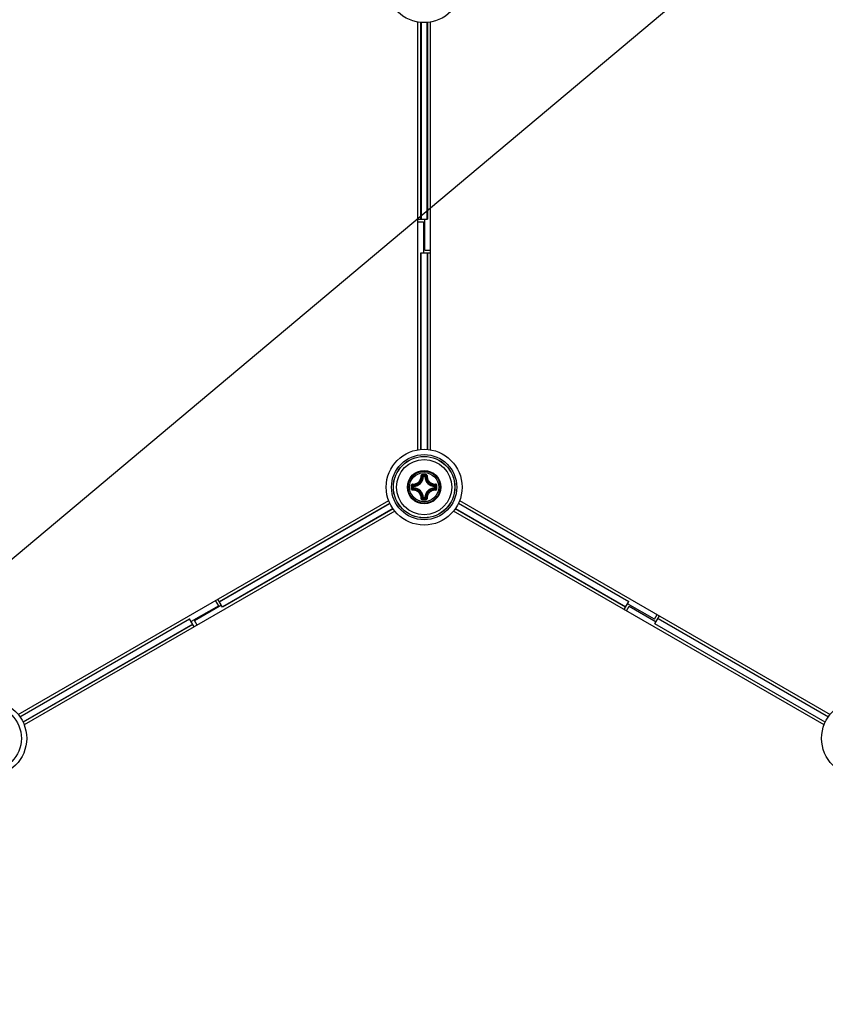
# Model space of a CAD drawing. Header units: millimetres. Extents: x 0 to 420, y 0 to 297.
# Tile 172 of 256: x 103 to 116, y 190 to 206. Entities that reach past the tile are written whole.
import ezdxf

# ---------------------------------------------------------------- set-up
doc = ezdxf.new("R2010")
doc.units = ezdxf.units.MM
doc.header["$LTSCALE"] = 23.1
doc.layers.get('0').update_dxf_attribs({"linetype": 'CONTINUOUS'})
doc.layers.add('DIM_PILOTEES', color=7, linetype='CONTINUOUS')
doc.styles.get("Standard").update_dxf_attribs({"font": 'txt', "width": 0.7})
doc.styles.add('TEXTSTYLE_4', font='txt')
doc.dimstyles.new('DIMSTYLE_4', dxfattribs={"dimtxt": 2.5, "dimasz": 3.5, "dimexe": 2, "dimexo": 0, "dimtad": 1, "dimdec": 0, "dimlfac": 10, "dimdsep": 46, "dimtxsty": 'Standard', "dimblk": '_FILLED', "dimblk1": '_FILLED', "dimblk2": '_FILLED', "dimcen": 0.09, "dimazin": 2, "dimtp": 0.8, "dimtm": 0.8, "dimtfac": 1, "dimtdec": 0, "dimtofl": 0, "dimtmove": 0, "dimatfit": 3, "dimldrblk": '_FILLED', "dimfxl": 0, "dimtolj": 1, "dimarcsym": 0})
doc.dimstyles.new('DIMSTYLE_5', dxfattribs={"dimtxt": 2.5, "dimasz": 3.5, "dimexe": 2, "dimexo": 0, "dimtad": 1, "dimlfac": 10, "dimdsep": 46, "dimtxsty": 'Standard', "dimblk": '_FILLED', "dimblk1": '_FILLED', "dimblk2": '_FILLED', "dimcen": 0.09, "dimazin": 2, "dimtp": 0.8, "dimtm": 0.8, "dimtfac": 1, "dimtmove": 0, "dimatfit": 2, "dimldrblk": '_FILLED', "dimfxl": 0, "dimtolj": 1, "dimarcsym": 0})

# ---------------------------------------------------------------- blocks, each defined once
blk = doc.blocks.new('_FILLED')
at = {"color": 0, "linetype": 'ByBlock'}
blk.add_solid([(0, 0), (-1, 0.1429), (-1, -0.1429)], dxfattribs=at)
blk = doc.blocks.new('*D8')
at = {"layer": 'DIM_PILOTEES', "color": 2, "linetype": 'Continuous'}
for p, q in [((124.125, 214.622), (176.063, 258.233)), ((154.337, 239.99), (124.125, 214.622)), ((93.913, 189.254), (124.125, 214.622))]:
    blk.add_line(p, q, dxfattribs=at)
at = {"layer": 'DIM_PILOTEES', "color": 2, "linetype": 'Continuous', "xscale": 3.5, "yscale": 3.5, "zscale": 3.5}
for p, rotation in [((154.337, 239.99), 40.0192182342), ((93.913, 189.254), 220.0192182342)]:
    blk.add_blockref('_FILLED', p, dxfattribs=dict(at, rotation=rotation))
at = {"layer": 'DIM_PILOTEES', "color": 2, "linetype": 'Continuous', "insert": (166.988, 254.693), "char_height": 2.5, "width": 13.83929, "attachment_point": 1, "rotation": 40.0192, "line_spacing_factor": 0.9, "style": 'TEXTSTYLE_4'}
blk.add_mtext('{\\ftxt;\\W0.0001;\\H0.0001;\\~}{\\ftxt;\\W1.3333333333;\\H2.5; }{\\ftxt;\\W0.0001;\\H0.0001;\\~}{\\ftxt;\\W0.0001;\\H0.0001;\\~}{\\ftxt;\\W2.3571428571;\\H2.5; }{\\ftxt;\\W0.0001;\\H0.0001;\\~}', dxfattribs=at)
blk = doc.blocks.new('*D15')
at = {"layer": 'DIM_PILOTEES', "color": 2, "linetype": 'Continuous'}
for p, q in [((124.125, 214.622), (61.807, 214.622)), ((63.807, 214.622), (63.807, 172.035)), ((63.807, 129.447), (63.807, 172.035)), ((98.955, 129.447), (61.807, 129.447))]:
    blk.add_line(p, q, dxfattribs=at)
at = {"layer": 'DIM_PILOTEES', "color": 2, "linetype": 'Continuous', "xscale": 3.5, "yscale": 3.5, "zscale": 3.5}
for p, rotation in [((63.807, 214.622), 90), ((63.807, 129.447), 270)]:
    blk.add_blockref('_FILLED', p, dxfattribs=dict(at, rotation=rotation))
at = {"layer": 'DIM_PILOTEES', "color": 2, "linetype": 'Continuous', "insert": (60.682, 169.371), "char_height": 2.5, "width": 11.78571, "attachment_point": 2, "rotation": 90, "line_spacing_factor": 0.9}
blk.add_mtext('{\\ftxt;\\W0.0001;\\H0.0001;\\~}{\\ftxt;\\W0.4285714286;\\H2.5; }{\\ftxt;\\W0.0001;\\H0.0001;\\~}{\\ftxt;\\W0.0001;\\H0.0001;\\~}{\\ftxt;\\W2.2857142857;\\H2.5; }{\\ftxt;\\W0.0001;\\H0.0001;\\~}{\\ftxt;\\W0.0001;\\H0.0001;\\~}{\\ftxt;\\W0.4285714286;\\H2.5; }{\\ftxt;\\W0.0001;\\H0.0001;\\~}', dxfattribs=at)

msp = doc.modelspace()

# ---------------------------------------------------------------- linework, layer by layer
at = {"color": 7, "linetype": 'Continuous'}
for p, q in [((109.8252, 198.835), (109.8252, 205.8134)), ((110.0252, 205.8134), (110.0252, 198.835)), ((109.8727, 202.5994), (109.8727, 205.8073)), ((109.8762, 205.8072), (109.8762, 202.5994)), ((109.9742, 202.5994), (109.9742, 205.8072)), ((109.9777, 205.8073), (109.9777, 202.5994)), ((109.8252, 202.5994), (109.9777, 202.5994)), ((109.9352, 202.0936), (109.9352, 202.5994)), ((109.8252, 202.5552), (109.9152, 202.5552)), ((109.9152, 202.5552), (109.9152, 202.0494)), ((109.8727, 198.841), (109.8727, 202.0494)), ((109.8727, 202.0494), (110.0252, 202.0494)), ((109.8762, 198.8412), (109.8762, 202.0494)), ((109.9352, 202.0936), (110.0252, 202.0936)), ((109.9742, 202.0494), (109.9742, 198.8417)), ((109.9777, 202.0494), (109.9777, 198.8415)), ((109.914, 198.3962), (109.9041, 198.3967)), ((109.914, 198.3962), (109.914, 198.4062)), ((109.914, 198.4062), (109.9365, 198.4062)), ((109.9141, 198.3962), (109.9364, 198.3962)), ((109.9365, 198.3962), (109.9365, 198.4062)), ((109.9365, 198.3962), (109.9464, 198.3967)), ((109.7443, 198.214), (109.7443, 198.2365)), ((109.7543, 198.2365), (109.7443, 198.2365)), ((109.7543, 198.214), (109.7443, 198.214)), ((109.7543, 198.2365), (109.7537, 198.2464)), ((109.7543, 198.214), (109.7537, 198.204)), ((109.7543, 198.214), (109.7543, 198.2364)), ((110.0962, 198.2365), (110.0968, 198.2464)), ((110.0962, 198.2365), (110.1062, 198.2365)), ((110.0962, 198.2364), (110.0962, 198.2141)), ((110.0962, 198.214), (110.0968, 198.204)), ((110.0962, 198.214), (110.1062, 198.214)), ((110.1062, 198.2365), (110.1062, 198.214)), ((103.3034, 194.5175), (109.3472, 198.0069)), ((106.5871, 196.3586), (109.3657, 197.9628)), ((106.5889, 196.3556), (109.3672, 197.9596)), ((109.914, 198.0542), (109.9041, 198.0537)), ((109.914, 198.0542), (109.914, 198.0443)), ((109.9365, 198.0443), (109.914, 198.0443)), ((109.9364, 198.0542), (109.9141, 198.0542)), ((109.9365, 198.0542), (109.9365, 198.0443)), ((109.9365, 198.0542), (109.9464, 198.0537)), ((113.2616, 196.3556), (110.4836, 197.9594)), ((110.4852, 197.9625), (113.2633, 196.3586)), ((110.5037, 198.0067), (116.5472, 194.5175)), ((109.4471, 197.8337), (103.4033, 194.3443)), ((109.4158, 197.8745), (106.6379, 196.2707)), ((109.4178, 197.8716), (106.6396, 196.2677)), ((116.4471, 194.3443), (110.4037, 197.8335)), ((113.2108, 196.2677), (110.4327, 197.8716)), ((110.4346, 197.8746), (113.2126, 196.2707)), ((106.5751, 196.291), (106.5251, 196.3776)), ((106.6396, 196.2677), (106.5634, 196.3997)), ((113.1871, 196.2265), (113.2633, 196.3586)), ((106.5751, 196.291), (106.1266, 196.0321)), ((106.1803, 196.0516), (106.6184, 196.3045)), ((113.2253, 196.2044), (113.2703, 196.2824)), ((113.6801, 196.0689), (113.2421, 196.3218)), ((113.2703, 196.2824), (113.7084, 196.0295)), ((103.3327, 194.4796), (106.1004, 196.0775)), ((103.3346, 194.4767), (106.1021, 196.0745)), ((106.1766, 195.9455), (106.1004, 196.0775)), ((106.2253, 195.9736), (106.1803, 196.0516)), ((113.6801, 196.0689), (113.7251, 196.1468)), ((113.6871, 195.9927), (113.7634, 196.1247)), ((113.7379, 196.0806), (116.5163, 194.4765)), ((113.7396, 196.0836), (116.5182, 194.4794)), ((106.1511, 195.9896), (103.3832, 194.3916)), ((106.1529, 195.9866), (103.3848, 194.3885)), ((116.4653, 194.3887), (113.6871, 195.9927)), ((116.4668, 194.3918), (113.6889, 195.9957))]:
    msp.add_line(p, q, dxfattribs=at)
for centre, radius in [((109.9252, 206.4236), 0.6185), ((109.9252, 198.2252), 0.6185), ((109.9252, 198.2252), 0.5318), ((109.9252, 198.2252), 0.5019), ((109.9252, 198.2252), 0.5), ((109.9252, 198.2252), 0.45), ((109.9252, 198.2252), 0.2732), ((109.9252, 198.2252), 0.2731), ((109.9252, 198.2252), 0.262), ((109.9252, 198.2252), 0.2384), ((102.8252, 194.126), 0.6185), ((117.0252, 194.126), 0.6185), ((102.8252, 194.126), 0.5318)]:
    msp.add_circle(centre, radius, dxfattribs=at)
for centre, radius, start, end in [((109.9249, 187.5364), 10.8976, 89.85392, 90.14255), ((109.9252, 187.6198), 10.8024, 89.85569, 90.14432), ((109.5787, 198.0884), 0.462, 43.45836, 46.26688), ((110.2718, 198.0884), 0.462, 133.73298, 136.54165), ((110.0439, 198.5351), 0.4094, 221.71998, 224.85435), ((109.7452, 198.4052), 0.1591, 273.05434, 356.94559), ((109.7452, 198.4052), 0.169, 273.05291, 356.9472), ((109.6157, 198.1069), 0.4088, 45.14387, 48.28215), ((110.1052, 198.4052), 0.169, 183.0529, 266.94717), ((110.2349, 198.1068), 0.409, 131.71862, 134.85577), ((110.1052, 198.4052), 0.1591, 183.05441, 266.94559), ((109.8069, 198.5348), 0.4088, 315.14387, 318.28215), ((120.6138, 198.2253), 10.8973, 179.85603, 180.00033), ((120.6139, 198.2252), 10.8975, 179.99981, 180.14412), ((120.5309, 198.2252), 10.8027, 179.85574, 180.14426), ((110.0619, 198.5716), 0.4618, 223.73241, 226.54218), ((110.062, 197.8788), 0.4618, 133.45787, 136.26741), ((110.0438, 197.9154), 0.4092, 135.14517, 138.28089), ((109.7452, 198.0452), 0.1591, 3.05434, 86.94565), ((109.7452, 198.0452), 0.169, 3.05293, 86.9472), ((110.1052, 198.0452), 0.169, 93.05264, 176.94693), ((110.1052, 198.0452), 0.1591, 93.05441, 176.94559), ((109.8068, 197.9156), 0.409, 41.71863, 44.85577), ((109.7884, 198.5718), 0.462, 313.45836, 316.26688), ((109.7884, 197.8787), 0.462, 43.73298, 46.54165), ((99.3196, 198.2252), 10.8027, 359.85574, 0.14426), ((99.2366, 198.2253), 10.8975, 359.99981, 0.14412), ((99.2367, 198.2252), 10.8973, 359.85603, 0.00033), ((109.6154, 198.3439), 0.4094, 311.71999, 314.85435), ((109.9238, 208.914), 10.8976, 269.86331, 270.15193), ((109.5788, 198.3619), 0.4618, 313.73245, 316.54218), ((109.9253, 208.8306), 10.8024, 269.85526, 270.14388), ((110.2718, 198.362), 0.462, 223.45836, 226.26689), ((110.2348, 198.3435), 0.4088, 225.14387, 228.28216)]:
    msp.add_arc(centre, radius, start, end, dxfattribs=at)
for points, knots in [([(109.8978, 198.434), (109.8925, 198.434), (109.8816, 198.4296), (109.8773, 198.4185), (109.8774, 198.4133)], [0, 0, 0, 0, 0.502102, 1, 1, 1, 1]), ([(109.898, 198.4222), (109.8954, 198.4222), (109.8899, 198.4201), (109.8877, 198.4147), (109.8878, 198.4121)], [0, 0, 0, 0, 0.504442, 1, 1, 1, 1]), ([(109.8978, 198.434), (109.8978, 198.4314), (109.898, 198.4275), (109.8977, 198.4235), (109.898, 198.4222)], [0, 0, 0, 0, 0.6630552, 1, 1, 1, 1]), ([(109.9527, 198.434), (109.9527, 198.4314), (109.9525, 198.4275), (109.9527, 198.4235), (109.9525, 198.4222)], [0, 0, 0, 0, 0.663059, 1, 1, 1, 1]), ([(109.9627, 198.4121), (109.9628, 198.4147), (109.9605, 198.4201), (109.9551, 198.4222), (109.9525, 198.4222)], [0, 0, 0, 0, 0.4955539, 1, 1, 1, 1]), ([(109.9731, 198.4133), (109.9732, 198.4185), (109.9689, 198.4296), (109.958, 198.434), (109.9527, 198.434)], [0, 0, 0, 0, 0.4975538, 1, 1, 1, 1]), ([(109.7372, 198.273), (109.732, 198.2732), (109.7209, 198.2689), (109.7165, 198.2579), (109.7165, 198.2527)], [0, 0, 0, 0, 0.4978879, 1, 1, 1, 1]), ([(109.7384, 198.2627), (109.7358, 198.2627), (109.7303, 198.2605), (109.7282, 198.2551), (109.7283, 198.2524)], [0, 0, 0, 0, 0.4955566, 1, 1, 1, 1]), ([(109.7372, 198.273), (109.7371, 198.2707), (109.7371, 198.2675), (109.7377, 198.2642), (109.738, 198.2629), (109.7384, 198.2627)], [0, 0, 0, 0, 0.6581809, 0.8829012, 1, 1, 1, 1]), ([(109.7372, 198.273), (109.7555, 198.2725), (109.7929, 198.279), (109.8404, 198.3101), (109.8715, 198.3576), (109.878, 198.395), (109.8774, 198.4133)], [0, 0, 0, 0, 0.2490657, 0.5000009, 0.7509336, 1, 1, 1, 1]), ([(109.7384, 198.2627), (109.7579, 198.2621), (109.7978, 198.2689), (109.8483, 198.3021), (109.8815, 198.3527), (109.8884, 198.3926), (109.8878, 198.4121)], [0, 0, 0, 0, 0.2491878, 0.5000017, 0.7508139, 1, 1, 1, 1]), ([(109.8774, 198.4133), (109.8797, 198.4133), (109.8829, 198.4133), (109.8863, 198.4128), (109.8875, 198.4124), (109.8878, 198.4121)], [0, 0, 0, 0, 0.6581827, 0.8829032, 1, 1, 1, 1]), ([(109.9627, 198.4121), (109.9621, 198.3926), (109.969, 198.3527), (110.0022, 198.3021), (110.0527, 198.2689), (110.0926, 198.2621), (110.1121, 198.2627)], [0, 0, 0, 0, 0.2491874, 0.4999997, 0.7508135, 1, 1, 1, 1]), ([(109.9731, 198.4133), (109.9708, 198.4133), (109.9676, 198.4133), (109.9642, 198.4128), (109.9629, 198.4124), (109.9627, 198.4121)], [0, 0, 0, 0, 0.6581811, 0.8829017, 1, 1, 1, 1]), ([(109.9731, 198.4133), (109.9725, 198.395), (109.979, 198.3576), (110.0101, 198.3101), (110.0576, 198.279), (110.095, 198.2725), (110.1133, 198.273)], [0, 0, 0, 0, 0.2490667, 0.5000001, 0.7509355, 1, 1, 1, 1]), ([(110.1133, 198.273), (110.1134, 198.2707), (110.1134, 198.2675), (110.1128, 198.2642), (110.1125, 198.2629), (110.1121, 198.2627)], [0, 0, 0, 0, 0.658178, 0.8828997, 1, 1, 1, 1]), ([(110.1222, 198.2524), (110.1223, 198.2551), (110.1202, 198.2605), (110.1147, 198.2627), (110.1121, 198.2627)], [0, 0, 0, 0, 0.5044401, 1, 1, 1, 1]), ([(110.134, 198.2527), (110.134, 198.2579), (110.1296, 198.2689), (110.1185, 198.2732), (110.1133, 198.273)], [0, 0, 0, 0, 0.5021153, 1, 1, 1, 1]), ([(109.7165, 198.2527), (109.7191, 198.2527), (109.723, 198.2525), (109.727, 198.2527), (109.7283, 198.2524)], [0, 0, 0, 0, 0.6630628, 1, 1, 1, 1]), ([(109.7165, 198.1978), (109.7191, 198.1978), (109.723, 198.198), (109.727, 198.1977), (109.7283, 198.198)], [0, 0, 0, 0, 0.6630545, 1, 1, 1, 1]), ([(109.7165, 198.1978), (109.7165, 198.1925), (109.7209, 198.1815), (109.732, 198.1772), (109.7372, 198.1774)], [0, 0, 0, 0, 0.5021153, 1, 1, 1, 1]), ([(109.7283, 198.198), (109.7282, 198.1954), (109.7303, 198.1899), (109.7358, 198.1877), (109.7384, 198.1877)], [0, 0, 0, 0, 0.5044401, 1, 1, 1, 1]), ([(109.7372, 198.1774), (109.7371, 198.1797), (109.7371, 198.1829), (109.7377, 198.1862), (109.738, 198.1875), (109.7384, 198.1877)], [0, 0, 0, 0, 0.658178, 0.8828997, 1, 1, 1, 1]), ([(109.8774, 198.0371), (109.878, 198.0555), (109.8715, 198.0929), (109.8403, 198.1403), (109.7929, 198.1715), (109.7555, 198.178), (109.7372, 198.1774)], [0, 0, 0, 0, 0.2490667, 0.5000001, 0.7509355, 1, 1, 1, 1]), ([(109.8878, 198.0383), (109.8884, 198.0579), (109.8815, 198.0977), (109.8483, 198.1483), (109.7978, 198.1815), (109.7579, 198.1884), (109.7384, 198.1877)], [0, 0, 0, 0, 0.2491874, 0.4999997, 0.7508135, 1, 1, 1, 1]), ([(109.7443, 198.214), (109.7443, 198.2115), (109.7463, 198.2065), (109.7513, 198.2042), (109.7537, 198.204)], [0, 0, 0, 0, 0.4999794, 1, 1, 1, 1]), ([(110.1121, 198.1877), (110.0926, 198.1884), (110.0527, 198.1815), (110.0022, 198.1483), (109.969, 198.0977), (109.9621, 198.0579), (109.9627, 198.0383)], [0, 0, 0, 0, 0.2491876, 0.5000016, 0.7508137, 1, 1, 1, 1]), ([(110.1133, 198.1774), (110.0949, 198.178), (110.0575, 198.1715), (110.0101, 198.1403), (109.979, 198.0928), (109.9725, 198.0554), (109.9731, 198.0371)], [0, 0, 0, 0, 0.2490634, 0.4999996, 0.7509324, 1, 1, 1, 1]), ([(110.1062, 198.2365), (110.1062, 198.2389), (110.1042, 198.244), (110.0992, 198.2462), (110.0968, 198.2464)], [0, 0, 0, 0, 0.4999794, 1, 1, 1, 1]), ([(110.0968, 198.204), (110.0992, 198.2042), (110.1042, 198.2065), (110.1062, 198.2115), (110.1062, 198.214)], [0, 0, 0, 0, 0.5000206, 1, 1, 1, 1]), ([(110.1121, 198.1877), (110.1147, 198.1877), (110.1202, 198.1899), (110.1223, 198.1954), (110.1222, 198.198)], [0, 0, 0, 0, 0.4955563, 1, 1, 1, 1]), ([(110.1133, 198.1774), (110.1134, 198.1797), (110.1134, 198.1829), (110.1128, 198.1862), (110.1125, 198.1875), (110.1121, 198.1877)], [0, 0, 0, 0, 0.6581802, 0.8829007, 1, 1, 1, 1]), ([(110.1133, 198.1774), (110.1185, 198.1772), (110.1296, 198.1815), (110.134, 198.1925), (110.134, 198.1978)], [0, 0, 0, 0, 0.4979095, 1, 1, 1, 1]), ([(110.134, 198.2527), (110.1314, 198.2527), (110.1275, 198.2525), (110.1235, 198.2527), (110.1222, 198.2524)], [0, 0, 0, 0, 0.6630545, 1, 1, 1, 1]), ([(110.134, 198.1978), (110.1314, 198.1978), (110.1275, 198.198), (110.1235, 198.1977), (110.1222, 198.198)], [0, 0, 0, 0, 0.6630739, 1, 1, 1, 1]), ([(109.8774, 198.0371), (109.8773, 198.0319), (109.8816, 198.0209), (109.8925, 198.0165), (109.8978, 198.0164)], [0, 0, 0, 0, 0.4975005, 1, 1, 1, 1]), ([(109.8774, 198.0372), (109.8797, 198.0371), (109.8829, 198.0371), (109.8863, 198.0377), (109.8875, 198.038), (109.8878, 198.0383)], [0, 0, 0, 0, 0.6581811, 0.8829017, 1, 1, 1, 1]), ([(109.8878, 198.0383), (109.8877, 198.0358), (109.8899, 198.0303), (109.8954, 198.0282), (109.898, 198.0282)], [0, 0, 0, 0, 0.4955539, 1, 1, 1, 1]), ([(109.8978, 198.0165), (109.8978, 198.0191), (109.898, 198.023), (109.8977, 198.0269), (109.898, 198.0282)], [0, 0, 0, 0, 0.663059, 1, 1, 1, 1]), ([(109.9365, 198.0443), (109.9389, 198.0443), (109.944, 198.0463), (109.9463, 198.0512), (109.9464, 198.0537)], [0, 0, 0, 0, 0.4999794, 1, 1, 1, 1]), ([(109.9525, 198.0282), (109.9551, 198.0282), (109.9605, 198.0303), (109.9628, 198.0358), (109.9627, 198.0383)], [0, 0, 0, 0, 0.5044421, 1, 1, 1, 1]), ([(109.9527, 198.0165), (109.9527, 198.0191), (109.9525, 198.023), (109.9528, 198.0269), (109.9525, 198.0282)], [0, 0, 0, 0, 0.6630552, 1, 1, 1, 1]), ([(109.9527, 198.0164), (109.958, 198.0165), (109.9689, 198.0209), (109.9732, 198.0319), (109.9731, 198.0371)], [0, 0, 0, 0, 0.5021313, 1, 1, 1, 1]), ([(109.9731, 198.0372), (109.9708, 198.0371), (109.9676, 198.0371), (109.9642, 198.0377), (109.9629, 198.038), (109.9627, 198.0383)], [0, 0, 0, 0, 0.6581735, 0.8828958, 1, 1, 1, 1])]:
    msp.add_open_spline(points, degree=3, knots=knots, dxfattribs=at)
for points in [[(109.914, 198.4062), (109.9116, 198.4061), (109.9065, 198.4041), (109.9042, 198.3992), (109.9041, 198.3967)], [(109.9464, 198.3967), (109.9463, 198.3992), (109.944, 198.4041), (109.9389, 198.4061), (109.9365, 198.4062)], [(109.7537, 198.2464), (109.7513, 198.2462), (109.7463, 198.244), (109.7443, 198.2389), (109.7443, 198.2365)], [(109.9041, 198.0537), (109.9042, 198.0512), (109.9065, 198.0463), (109.9116, 198.0443), (109.914, 198.0443)]]:
    msp.add_open_spline(points, degree=3, dxfattribs=at)

# ---------------------------------------------------------------- dimensions: what is measured, and where the dimension line sits
at = {"layer": 'DIM_PILOTEES', "color": 2, "linetype": 'Continuous'}
dim = msp.add_diameter_dim_2p(p1=(154.3372, 239.9901), p2=(93.9133, 189.2539), text='{\\ftxt;\\W0.0001;\\H0.0001;\\~}{\\ftxt;\\W1.3333333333;\\H2.5; }{\\ftxt;\\W0.0001;\\H0.0001;\\~}{\\ftxt;\\W0.0001;\\H0.0001;\\~}{\\ftxt;\\W2.3571428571;\\H2.5; }{\\ftxt;\\W0.0001;\\H0.0001;\\~}', dimstyle='DIMSTYLE_5', override={"dimpost": '<>'}, dxfattribs=at)
dim.commit()
dim.dimension.update_dxf_attribs({"geometry": '*D8', "text_midpoint": (171.1483, 254.9219), "dimtype": 163})
dim = msp.add_linear_dim(base=(63.8067, 214.622), p1=(98.9554, 129.4471), p2=(124.1252, 214.622), angle=90, text='{\\ftxt;\\W0.0001;\\H0.0001;\\~}{\\ftxt;\\W0.4285714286;\\H2.5; }{\\ftxt;\\W0.0001;\\H0.0001;\\~}{\\ftxt;\\W0.0001;\\H0.0001;\\~}{\\ftxt;\\W2.2857142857;\\H2.5; }{\\ftxt;\\W0.0001;\\H0.0001;\\~}{\\ftxt;\\W0.0001;\\H0.0001;\\~}{\\ftxt;\\W0.4285714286;\\H2.5; }{\\ftxt;\\W0.0001;\\H0.0001;\\~}', dimstyle='DIMSTYLE_4', dxfattribs=at)
dim.commit()
dim.dimension.update_dxf_attribs({"geometry": '*D15', "text_midpoint": (63.8067, 172.2285), "dimtype": 160})

doc.saveas('drawing.dxf')
